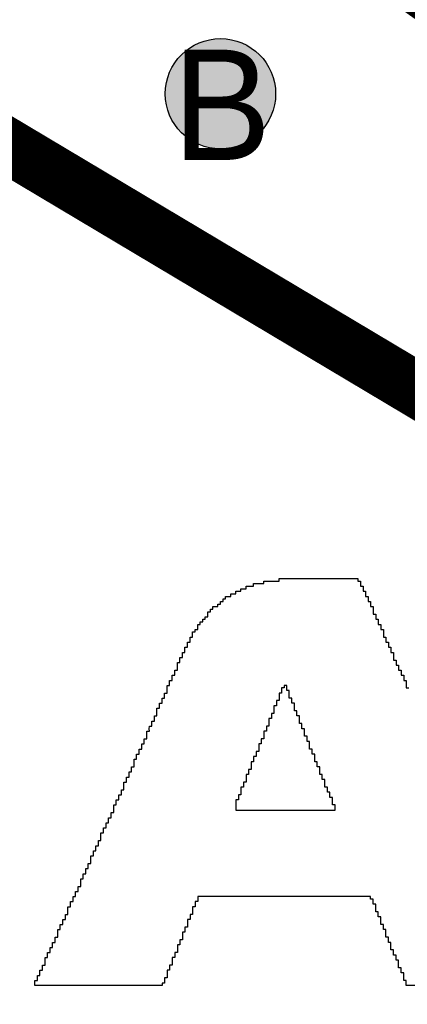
# Model space of a CAD drawing. Header units: millimetres. Extents: x -1.5 to 11.1, y -3 to 5.
# Tile 21 of 256: x 0.7636 to 0.8339, y 0.785 to 0.9634. Entities that reach past the tile are written whole.
import ezdxf

# ---------------------------------------------------------------- set-up
doc = ezdxf.new("R2010")
doc.units = ezdxf.units.MM
doc.header["$MEASUREMENT"] = 0
for name, color, linetype, true_color in [('BottomLayer', 5, 'Continuous', 0x0000ff), ('Document', 7, 'Continuous', 0x7f7f00), ('DrillDrawing', 1, 'Continuous', 0xff0000), ('Metal_2', 7, 'Continuous', 0x7f0000), ('Metal_3', 7, 'Continuous', 0x3f7f00), ('TopLayer', 1, 'Continuous', 0xff0000), ('TopOverlay', 2, 'Continuous', 0xffff00)]:
    doc.layers.add(name, color=color, linetype=linetype, true_color=true_color)
doc.styles.add('textstyle105', font='txt')
doc.styles.add('textstyle207', font='txt')

# ---------------------------------------------------------------- blocks, each defined once
blk = doc.blocks.new('GRF_2021_F____17')
at = {"layer": 'TopOverlay'}
for p, q in [((0.20463, 0.03527), (0.20463, 0.03573)), ((0.20463, 0.03573), (0.20601, 0.03573)), ((0.20601, 0.03573), (0.20601, 0.0362)), ((0.20601, 0.0362), (0.20785, 0.0362)), ((0.20785, 0.0362), (0.20785, 0.03666)), ((0.20785, 0.03666), (0.21062, 0.03666)), ((0.21062, 0.03666), (0.21062, 0.03712)), ((0.21062, 0.03712), (0.22491, 0.03712)), ((0.22491, 0.03712), (0.22491, 0.03666)), ((0.22491, 0.03666), (0.22538, 0.03666)), ((0.22538, 0.03666), (0.22538, 0.0362)), ((0.22538, 0.0362), (0.22538, 0.03573)), ((0.22538, 0.03573), (0.22584, 0.03573)), ((0.22584, 0.03573), (0.22584, 0.03527)), ((0.20186, 0.03389), (0.20186, 0.03435)), ((0.20186, 0.03435), (0.20278, 0.03435)), ((0.20278, 0.03435), (0.20278, 0.03481)), ((0.20278, 0.03481), (0.2037, 0.03481)), ((0.2037, 0.03481), (0.2037, 0.03527)), ((0.2037, 0.03527), (0.20463, 0.03527)), ((0.22584, 0.03527), (0.22584, 0.03481)), ((0.22584, 0.03481), (0.2263, 0.03481)), ((0.2263, 0.03481), (0.2263, 0.03435)), ((0.2263, 0.03435), (0.2263, 0.03389)), ((0.19955, 0.03205), (0.19955, 0.03251)), ((0.19955, 0.03251), (0.20002, 0.03251)), ((0.20002, 0.03251), (0.20002, 0.03297)), ((0.20002, 0.03297), (0.20048, 0.03297)), ((0.20048, 0.03297), (0.20048, 0.03343)), ((0.20048, 0.03343), (0.20094, 0.03343)), ((0.20094, 0.03343), (0.20094, 0.03389)), ((0.20094, 0.03389), (0.20186, 0.03389)), ((0.2263, 0.03389), (0.22676, 0.03389)), ((0.22676, 0.03389), (0.22676, 0.03343)), ((0.22676, 0.03343), (0.22676, 0.03297)), ((0.22676, 0.03297), (0.22722, 0.03297)), ((0.22722, 0.03297), (0.22722, 0.03251)), ((0.22722, 0.03251), (0.22722, 0.03205)), ((0.19771, 0.03066), (0.19771, 0.03112)), ((0.19771, 0.03112), (0.19817, 0.03112)), ((0.19771, 0.0302), (0.19771, 0.03066)), ((0.19817, 0.03112), (0.19817, 0.03159)), ((0.19817, 0.03159), (0.19863, 0.03159)), ((0.19863, 0.03159), (0.19863, 0.03205)), ((0.19863, 0.03205), (0.19955, 0.03205)), ((0.22722, 0.03205), (0.22768, 0.03205)), ((0.22768, 0.03205), (0.22768, 0.03159)), ((0.22768, 0.03159), (0.22768, 0.03112)), ((0.22768, 0.03112), (0.22768, 0.03066)), ((0.22768, 0.03066), (0.22814, 0.03066)), ((0.22814, 0.03066), (0.22814, 0.0302)), ((0.19587, 0.02836), (0.19587, 0.02882)), ((0.19587, 0.02882), (0.19633, 0.02882)), ((0.19633, 0.02882), (0.19633, 0.02928)), ((0.19633, 0.02928), (0.19679, 0.02928)), ((0.19679, 0.02928), (0.19679, 0.02974)), ((0.19679, 0.02974), (0.19725, 0.02974)), ((0.19725, 0.02974), (0.19725, 0.0302)), ((0.19725, 0.0302), (0.19771, 0.0302)), ((0.22814, 0.0302), (0.22814, 0.02974)), ((0.22814, 0.02974), (0.2286, 0.02974)), ((0.2286, 0.02974), (0.2286, 0.02928)), ((0.2286, 0.02928), (0.2286, 0.02882)), ((0.2286, 0.02882), (0.22906, 0.02882)), ((0.22906, 0.02882), (0.22906, 0.02836)), ((0.19494, 0.02697), (0.19494, 0.02744)), ((0.19494, 0.02744), (0.1954, 0.02744)), ((0.19494, 0.02651), (0.19494, 0.02697)), ((0.1954, 0.02744), (0.1954, 0.0279)), ((0.1954, 0.0279), (0.19587, 0.0279)), ((0.19587, 0.0279), (0.19587, 0.02836)), ((0.22906, 0.02836), (0.22906, 0.0279)), ((0.22906, 0.0279), (0.22953, 0.0279)), ((0.22953, 0.0279), (0.22953, 0.02744)), ((0.22953, 0.02744), (0.22953, 0.02697)), ((0.22953, 0.02697), (0.22953, 0.02651)), ((0.19402, 0.02513), (0.19402, 0.02559)), ((0.19402, 0.02559), (0.19448, 0.02559)), ((0.19402, 0.02467), (0.19402, 0.02513)), ((0.19448, 0.02605), (0.19448, 0.02651)), ((0.19448, 0.02651), (0.19494, 0.02651)), ((0.19448, 0.02559), (0.19448, 0.02605)), ((0.22953, 0.02651), (0.22999, 0.02651)), ((0.22999, 0.02651), (0.22999, 0.02605)), ((0.22999, 0.02605), (0.22999, 0.02559)), ((0.22999, 0.02559), (0.23045, 0.02559)), ((0.23045, 0.02559), (0.23045, 0.02513)), ((0.23045, 0.02513), (0.23045, 0.02467)), ((0.1931, 0.02329), (0.1931, 0.02375)), ((0.1931, 0.02375), (0.19356, 0.02375)), ((0.1931, 0.02282), (0.1931, 0.02329)), ((0.19356, 0.02421), (0.19356, 0.02467)), ((0.19356, 0.02467), (0.19402, 0.02467)), ((0.19356, 0.02375), (0.19356, 0.02421)), ((0.23045, 0.02467), (0.23091, 0.02467)), ((0.23091, 0.02467), (0.23091, 0.02421)), ((0.23091, 0.02421), (0.23091, 0.02375)), ((0.23091, 0.02375), (0.23137, 0.02375)), ((0.23137, 0.02375), (0.23137, 0.02329)), ((0.23137, 0.02329), (0.23137, 0.02282)), ((0.19218, 0.02144), (0.19218, 0.0219)), ((0.19218, 0.0219), (0.19264, 0.0219)), ((0.19218, 0.02098), (0.19218, 0.02144)), ((0.19264, 0.02236), (0.19264, 0.02282)), ((0.19264, 0.02282), (0.1931, 0.02282)), ((0.19264, 0.0219), (0.19264, 0.02236)), ((0.23137, 0.02282), (0.23137, 0.02236)), ((0.23137, 0.02236), (0.23183, 0.02236)), ((0.23183, 0.02236), (0.23183, 0.0219)), ((0.23183, 0.0219), (0.23183, 0.02144)), ((0.23183, 0.02144), (0.23229, 0.02144)), ((0.23229, 0.02144), (0.23229, 0.02098)), ((0.19172, 0.02006), (0.19172, 0.02052)), ((0.19172, 0.02052), (0.19218, 0.02052)), ((0.19172, 0.0196), (0.19172, 0.02006)), ((0.19218, 0.02052), (0.19218, 0.02098)), ((0.23229, 0.02098), (0.23229, 0.02052)), ((0.23229, 0.02052), (0.23275, 0.02052)), ((0.23275, 0.02052), (0.23275, 0.02006)), ((0.23275, 0.02006), (0.23275, 0.0196)), ((0.19079, 0.01821), (0.19079, 0.01867)), ((0.19079, 0.01867), (0.19125, 0.01867)), ((0.19079, 0.01775), (0.19079, 0.01821)), ((0.19125, 0.01914), (0.19125, 0.0196)), ((0.19125, 0.0196), (0.19172, 0.0196)), ((0.19125, 0.01867), (0.19125, 0.01914)), ((0.23275, 0.0196), (0.23321, 0.0196)), ((0.23321, 0.0196), (0.23321, 0.01914)), ((0.23321, 0.01914), (0.23321, 0.01867)), ((0.23321, 0.01867), (0.23368, 0.01867)), ((0.23368, 0.01867), (0.23368, 0.01821)), ((0.23368, 0.01821), (0.23368, 0.01775)), ((0.18987, 0.01591), (0.18987, 0.01637)), ((0.18987, 0.01637), (0.19033, 0.01637)), ((0.19033, 0.01729), (0.19033, 0.01775)), ((0.19033, 0.01775), (0.19079, 0.01775)), ((0.19033, 0.01683), (0.19033, 0.01729)), ((0.19033, 0.01637), (0.19033, 0.01683)), ((0.21108, 0.01637), (0.21062, 0.01637)), ((0.21062, 0.01637), (0.21062, 0.01591)), ((0.21154, 0.01729), (0.21108, 0.01729)), ((0.21108, 0.01729), (0.21108, 0.01683)), ((0.21108, 0.01683), (0.21108, 0.01637)), ((0.212, 0.01775), (0.21154, 0.01775)), ((0.21154, 0.01775), (0.21154, 0.01729)), ((0.212, 0.01729), (0.212, 0.01775)), ((0.212, 0.01683), (0.212, 0.01729)), ((0.21247, 0.01683), (0.212, 0.01683)), ((0.21247, 0.01637), (0.21247, 0.01683)), ((0.21247, 0.01591), (0.21247, 0.01637)), ((0.23368, 0.01775), (0.23368, 0.01729)), ((0.23368, 0.01729), (0.23414, 0.01729)), ((0.18895, 0.01406), (0.18895, 0.01452)), ((0.18895, 0.01452), (0.18941, 0.01452)), ((0.18941, 0.01499), (0.18941, 0.01545)), ((0.18941, 0.01545), (0.18987, 0.01545)), ((0.18941, 0.01452), (0.18941, 0.01499)), ((0.18987, 0.01545), (0.18987, 0.01591)), ((0.21062, 0.01499), (0.21016, 0.01499)), ((0.21016, 0.01499), (0.21016, 0.01452)), ((0.21016, 0.01452), (0.21016, 0.01406)), ((0.21062, 0.01591), (0.21062, 0.01545)), ((0.21062, 0.01545), (0.21062, 0.01499)), ((0.21247, 0.01545), (0.21247, 0.01591)), ((0.21293, 0.01545), (0.21247, 0.01545)), ((0.21293, 0.01499), (0.21293, 0.01545)), ((0.21293, 0.01452), (0.21293, 0.01499)), ((0.21339, 0.01452), (0.21293, 0.01452)), ((0.21339, 0.01406), (0.21339, 0.01452)), ((0.18849, 0.01314), (0.18849, 0.0136)), ((0.18849, 0.0136), (0.18895, 0.0136)), ((0.18849, 0.01268), (0.18849, 0.01314)), ((0.18849, 0.01222), (0.18849, 0.01268)), ((0.18895, 0.0136), (0.18895, 0.01406)), ((0.2097, 0.01268), (0.20924, 0.01268)), ((0.20924, 0.01268), (0.20924, 0.01222)), ((0.21016, 0.01406), (0.2097, 0.01406)), ((0.2097, 0.01406), (0.2097, 0.0136)), ((0.2097, 0.0136), (0.2097, 0.01314)), ((0.2097, 0.01314), (0.2097, 0.01268)), ((0.21339, 0.0136), (0.21339, 0.01406)), ((0.21339, 0.01314), (0.21339, 0.0136)), ((0.21385, 0.01314), (0.21339, 0.01314)), ((0.21385, 0.01268), (0.21385, 0.01314)), ((0.21385, 0.01222), (0.21385, 0.01268)), ((0.18757, 0.01084), (0.18757, 0.0113)), ((0.18757, 0.0113), (0.18803, 0.0113)), ((0.18757, 0.01037), (0.18757, 0.01084)), ((0.18803, 0.01176), (0.18803, 0.01222)), ((0.18803, 0.01222), (0.18849, 0.01222)), ((0.18803, 0.0113), (0.18803, 0.01176)), ((0.20924, 0.01176), (0.20878, 0.01176)), ((0.20878, 0.01176), (0.20878, 0.0113)), ((0.20878, 0.0113), (0.20878, 0.01084)), ((0.20878, 0.01084), (0.20878, 0.01037)), ((0.20924, 0.01222), (0.20924, 0.01176)), ((0.21431, 0.01222), (0.21385, 0.01222)), ((0.21431, 0.01176), (0.21431, 0.01222)), ((0.21431, 0.0113), (0.21431, 0.01176)), ((0.21431, 0.01084), (0.21431, 0.0113)), ((0.21477, 0.01084), (0.21431, 0.01084)), ((0.21477, 0.01037), (0.21477, 0.01084)), ((0.18664, 0.00899), (0.18664, 0.00945)), ((0.18664, 0.00945), (0.18711, 0.00945)), ((0.18664, 0.00853), (0.18664, 0.00899)), ((0.1871, 0.00991), (0.18711, 0.01037)), ((0.18711, 0.00945), (0.1871, 0.00991)), ((0.18711, 0.01037), (0.18757, 0.01037)), ((0.20832, 0.00945), (0.20785, 0.00945)), ((0.20785, 0.00945), (0.20785, 0.00899)), ((0.20785, 0.00899), (0.20785, 0.00853)), ((0.20878, 0.01037), (0.20832, 0.01037)), ((0.20832, 0.01037), (0.20832, 0.00991)), ((0.20832, 0.00991), (0.20832, 0.00945)), ((0.21477, 0.00991), (0.21477, 0.01037)), ((0.21523, 0.00991), (0.21477, 0.00991)), ((0.21523, 0.00945), (0.21523, 0.00991)), ((0.21523, 0.00899), (0.21523, 0.00945)), ((0.21523, 0.00853), (0.21523, 0.00899)), ((0.18572, 0.00669), (0.18572, 0.00715)), ((0.18572, 0.00715), (0.18618, 0.00715)), ((0.18618, 0.00761), (0.18618, 0.00807)), ((0.18618, 0.00807), (0.18664, 0.00807)), ((0.18618, 0.00715), (0.18618, 0.00761)), ((0.18664, 0.00807), (0.18664, 0.00853)), ((0.20739, 0.00715), (0.20693, 0.00715)), ((0.20693, 0.00715), (0.20693, 0.00669)), ((0.20785, 0.00807), (0.20739, 0.00807)), ((0.20739, 0.00807), (0.20739, 0.00761)), ((0.20739, 0.00761), (0.20739, 0.00715)), ((0.20785, 0.00853), (0.20785, 0.00807)), ((0.21569, 0.00853), (0.21523, 0.00853)), ((0.21569, 0.00807), (0.21569, 0.00853)), ((0.21569, 0.00761), (0.21569, 0.00807)), ((0.21615, 0.00761), (0.21569, 0.00761)), ((0.21615, 0.00715), (0.21615, 0.00761)), ((0.21615, 0.00669), (0.21615, 0.00715)), ((0.18526, 0.00576), (0.18526, 0.00622)), ((0.18526, 0.00622), (0.18572, 0.00622)), ((0.18526, 0.0053), (0.18526, 0.00576)), ((0.18572, 0.00622), (0.18572, 0.00669)), ((0.20693, 0.00576), (0.20647, 0.00576)), ((0.20647, 0.00576), (0.20647, 0.0053)), ((0.20693, 0.00669), (0.20693, 0.00622)), ((0.20693, 0.00622), (0.20693, 0.00576)), ((0.21615, 0.00622), (0.21615, 0.00669)), ((0.21662, 0.00622), (0.21615, 0.00622)), ((0.21662, 0.00576), (0.21662, 0.00622)), ((0.21662, 0.0053), (0.21662, 0.00576)), ((0.18434, 0.00392), (0.18434, 0.00438)), ((0.18434, 0.00438), (0.1848, 0.00438)), ((0.18434, 0.00346), (0.18434, 0.00392)), ((0.1848, 0.00484), (0.1848, 0.0053)), ((0.1848, 0.0053), (0.18526, 0.0053)), ((0.1848, 0.00438), (0.1848, 0.00484)), ((0.20601, 0.00392), (0.20555, 0.00392)), ((0.20555, 0.00392), (0.20555, 0.00346)), ((0.20647, 0.00484), (0.20601, 0.00484)), ((0.20601, 0.00484), (0.20601, 0.00438)), ((0.20601, 0.00438), (0.20601, 0.00392)), ((0.20647, 0.0053), (0.20647, 0.00484)), ((0.21708, 0.0053), (0.21662, 0.0053)), ((0.21708, 0.00484), (0.21708, 0.0053)), ((0.21708, 0.00438), (0.21708, 0.00484)), ((0.21708, 0.00392), (0.21708, 0.00438)), ((0.21754, 0.00392), (0.21708, 0.00392)), ((0.21754, 0.00346), (0.21754, 0.00392)), ((0.18342, 0.00161), (0.18342, 0.00207)), ((0.18342, 0.00207), (0.18388, 0.00207)), ((0.18388, 0.00254), (0.18388, 0.003)), ((0.18388, 0.003), (0.18434, 0.003)), ((0.18388, 0.00207), (0.18388, 0.00254)), ((0.18434, 0.003), (0.18434, 0.00346)), ((0.20555, 0.00254), (0.20509, 0.00254)), ((0.20509, 0.00254), (0.20509, 0.00207)), ((0.20509, 0.00207), (0.20509, 0.00161)), ((0.20555, 0.00346), (0.20555, 0.003)), ((0.20555, 0.003), (0.20555, 0.00254)), ((0.21754, 0.003), (0.21754, 0.00346)), ((0.218, 0.003), (0.21754, 0.003)), ((0.218, 0.00254), (0.218, 0.003)), ((0.218, 0.00207), (0.218, 0.00254)), ((0.218, 0.00161), (0.218, 0.00207)), ((0.18249, -0.00023), (0.18249, 0.00023)), ((0.18249, 0.00023), (0.18296, 0.00023)), ((0.18296, 0.00069), (0.18296, 0.00115)), ((0.18296, 0.00115), (0.18342, 0.00115)), ((0.18296, 0.00023), (0.18296, 0.00069)), ((0.18342, 0.00115), (0.18342, 0.00161)), ((0.20463, 0.00023), (0.20417, 0.00023)), ((0.20417, 0.00023), (0.20417, -0.00023)), ((0.20509, 0.00161), (0.20463, 0.00161)), ((0.20463, 0.00161), (0.20463, 0.00115)), ((0.20463, 0.00115), (0.20463, 0.00069)), ((0.20463, 0.00069), (0.20463, 0.00023)), ((0.21846, 0.00161), (0.218, 0.00161)), ((0.21846, 0.00115), (0.21846, 0.00161)), ((0.21846, 0.00069), (0.21846, 0.00115)), ((0.21892, 0.00069), (0.21846, 0.00069)), ((0.21892, 0.00023), (0.21892, 0.00069)), ((0.21892, -0.00023), (0.21892, 0.00023)), ((0.18203, -0.00161), (0.18203, -0.00115)), ((0.18203, -0.00115), (0.18249, -0.00115)), ((0.18203, -0.00207), (0.18203, -0.00161)), ((0.18249, -0.00069), (0.18249, -0.00023)), ((0.18249, -0.00115), (0.18249, -0.00069)), ((0.20417, -0.00069), (0.2037, -0.00069)), ((0.2037, -0.00069), (0.2037, -0.00115)), ((0.2037, -0.00115), (0.2037, -0.00161)), ((0.2037, -0.00161), (0.2037, -0.00207)), ((0.20417, -0.00023), (0.20417, -0.00069)), ((0.21892, -0.00069), (0.21892, -0.00023)), ((0.21938, -0.00069), (0.21892, -0.00069)), ((0.21938, -0.00115), (0.21938, -0.00069)), ((0.21938, -0.00161), (0.21938, -0.00115)), ((0.21984, -0.00161), (0.21938, -0.00161)), ((0.21984, -0.00207), (0.21984, -0.00161)), ((0.18111, -0.00346), (0.18111, -0.003)), ((0.18111, -0.003), (0.18157, -0.003)), ((0.18111, -0.00392), (0.18111, -0.00346)), ((0.18157, -0.00254), (0.18157, -0.00207)), ((0.18157, -0.00207), (0.18203, -0.00207)), ((0.18157, -0.003), (0.18157, -0.00254)), ((0.20324, -0.003), (0.20278, -0.003)), ((0.20278, -0.003), (0.20278, -0.00346)), ((0.20278, -0.00346), (0.20278, -0.00392)), ((0.2037, -0.00207), (0.20324, -0.00207)), ((0.20324, -0.00207), (0.20324, -0.00254)), ((0.20324, -0.00254), (0.20324, -0.003)), ((0.21984, -0.00254), (0.21984, -0.00207)), ((0.2203, -0.00254), (0.21984, -0.00254)), ((0.2203, -0.003), (0.2203, -0.00254)), ((0.2203, -0.00346), (0.2203, -0.003)), ((0.2203, -0.00392), (0.2203, -0.00346)), ((0.18019, -0.00576), (0.18019, -0.0053)), ((0.18019, -0.0053), (0.18065, -0.0053)), ((0.18065, -0.00438), (0.18065, -0.00392)), ((0.18065, -0.00392), (0.18111, -0.00392)), ((0.18065, -0.00484), (0.18065, -0.00438)), ((0.18065, -0.0053), (0.18065, -0.00484)), ((0.20278, -0.00392), (0.20278, -0.00438)), ((0.20278, -0.00438), (0.20278, -0.00484)), ((0.20278, -0.00484), (0.22076, -0.00484)), ((0.22076, -0.00392), (0.2203, -0.00392)), ((0.22076, -0.00438), (0.22076, -0.00392)), ((0.22076, -0.00484), (0.22076, -0.00438)), ((0.17973, -0.00669), (0.17973, -0.00622)), ((0.17973, -0.00622), (0.18019, -0.00622)), ((0.17973, -0.00715), (0.17973, -0.00669)), ((0.18019, -0.00622), (0.18019, -0.00576)), ((0.17881, -0.00853), (0.17881, -0.00807)), ((0.17881, -0.00807), (0.17927, -0.00807)), ((0.17881, -0.00899), (0.17881, -0.00853)), ((0.17927, -0.00761), (0.17927, -0.00715)), ((0.17927, -0.00715), (0.17973, -0.00715)), ((0.17927, -0.00807), (0.17927, -0.00761)), ((0.17788, -0.01084), (0.17788, -0.01037)), ((0.17788, -0.01037), (0.17834, -0.01037)), ((0.17834, -0.00945), (0.17834, -0.00899)), ((0.17834, -0.00899), (0.17881, -0.00899)), ((0.17834, -0.00991), (0.17834, -0.00945)), ((0.17834, -0.01037), (0.17834, -0.00991)), ((0.17696, -0.01268), (0.17696, -0.01222)), ((0.17696, -0.01222), (0.17742, -0.01222)), ((0.17742, -0.01176), (0.17742, -0.0113)), ((0.17742, -0.0113), (0.17788, -0.0113)), ((0.17742, -0.01222), (0.17742, -0.01176)), ((0.17788, -0.0113), (0.17788, -0.01084)), ((0.1765, -0.0136), (0.1765, -0.01314)), ((0.1765, -0.01314), (0.17696, -0.01314)), ((0.1765, -0.01406), (0.1765, -0.0136)), ((0.1765, -0.01452), (0.1765, -0.01406)), ((0.17696, -0.01314), (0.17696, -0.01268)), ((0.17558, -0.01591), (0.17558, -0.01545)), ((0.17558, -0.01545), (0.17604, -0.01545)), ((0.17558, -0.01637), (0.17558, -0.01591)), ((0.17604, -0.01499), (0.17604, -0.01452)), ((0.17604, -0.01452), (0.1765, -0.01452)), ((0.17604, -0.01545), (0.17604, -0.01499)), ((0.17466, -0.01775), (0.17466, -0.01729)), ((0.17466, -0.01729), (0.17512, -0.01729)), ((0.17466, -0.01821), (0.17466, -0.01775)), ((0.17512, -0.01683), (0.17512, -0.01637)), ((0.17512, -0.01637), (0.17558, -0.01637)), ((0.17512, -0.01729), (0.17512, -0.01683)), ((0.17373, -0.02006), (0.17373, -0.0196)), ((0.17373, -0.0196), (0.17419, -0.0196)), ((0.17419, -0.01914), (0.17419, -0.01867)), ((0.17419, -0.01867), (0.17466, -0.01867)), ((0.17419, -0.0196), (0.17419, -0.01914)), ((0.17466, -0.01867), (0.17466, -0.01821)), ((0.17327, -0.02098), (0.17327, -0.02052)), ((0.17327, -0.02052), (0.17373, -0.02052)), ((0.17327, -0.02144), (0.17327, -0.02098)), ((0.17373, -0.02052), (0.17373, -0.02006)), ((0.22722, -0.02052), (0.19587, -0.02052)), ((0.19587, -0.02052), (0.19587, -0.02098)), ((0.19587, -0.02098), (0.19587, -0.02144)), ((0.22722, -0.02098), (0.22722, -0.02052)), ((0.22768, -0.02098), (0.22722, -0.02098)), ((0.22768, -0.02144), (0.22768, -0.02098)), ((0.17235, -0.02282), (0.17235, -0.02236)), ((0.17235, -0.02236), (0.17281, -0.02236)), ((0.17235, -0.02329), (0.17235, -0.02282)), ((0.17281, -0.0219), (0.17281, -0.02144)), ((0.17281, -0.02144), (0.17327, -0.02144)), ((0.17281, -0.02236), (0.17281, -0.0219)), ((0.1954, -0.02236), (0.19494, -0.02236)), ((0.19494, -0.02236), (0.19494, -0.02282)), ((0.19494, -0.02282), (0.19494, -0.02329)), ((0.19587, -0.02144), (0.1954, -0.02144)), ((0.1954, -0.02144), (0.1954, -0.0219)), ((0.1954, -0.0219), (0.1954, -0.02236)), ((0.22768, -0.0219), (0.22768, -0.02144)), ((0.22814, -0.0219), (0.22768, -0.0219)), ((0.22814, -0.02236), (0.22814, -0.0219)), ((0.22814, -0.02282), (0.22814, -0.02236)), ((0.22814, -0.02329), (0.22814, -0.02282)), ((0.17143, -0.02513), (0.17143, -0.02467)), ((0.17143, -0.02467), (0.17189, -0.02467)), ((0.17189, -0.02421), (0.17189, -0.02375)), ((0.17189, -0.02375), (0.17235, -0.02375)), ((0.17189, -0.02467), (0.17189, -0.02421)), ((0.17235, -0.02375), (0.17235, -0.02329)), ((0.19448, -0.02467), (0.19402, -0.02467)), ((0.19402, -0.02467), (0.19402, -0.02513)), ((0.19494, -0.02375), (0.19448, -0.02375)), ((0.19448, -0.02375), (0.19448, -0.02421)), ((0.19448, -0.02421), (0.19448, -0.02467)), ((0.19494, -0.02329), (0.19494, -0.02375)), ((0.2286, -0.02329), (0.22814, -0.02329)), ((0.2286, -0.02375), (0.2286, -0.02329)), ((0.2286, -0.02421), (0.2286, -0.02375)), ((0.22906, -0.02421), (0.2286, -0.02421)), ((0.22906, -0.02467), (0.22906, -0.02421)), ((0.22906, -0.02513), (0.22906, -0.02467)), ((0.17051, -0.02697), (0.17051, -0.02651)), ((0.17051, -0.02651), (0.17097, -0.02651)), ((0.17097, -0.02605), (0.17097, -0.02559)), ((0.17097, -0.02559), (0.17143, -0.02559)), ((0.17097, -0.02651), (0.17097, -0.02605)), ((0.17143, -0.02559), (0.17143, -0.02513)), ((0.19402, -0.02605), (0.19356, -0.02605)), ((0.19356, -0.02605), (0.19356, -0.02651)), ((0.19356, -0.02651), (0.19356, -0.02697)), ((0.19402, -0.02513), (0.19402, -0.02559)), ((0.19402, -0.02559), (0.19402, -0.02605)), ((0.22906, -0.02559), (0.22906, -0.02513)), ((0.22953, -0.02559), (0.22906, -0.02559)), ((0.22953, -0.02605), (0.22953, -0.02559)), ((0.22953, -0.02651), (0.22953, -0.02605)), ((0.22999, -0.02651), (0.22953, -0.02651)), ((0.22999, -0.02697), (0.22999, -0.02651)), ((0.17004, -0.02836), (0.17004, -0.0279)), ((0.17004, -0.0279), (0.17051, -0.0279)), ((0.17004, -0.02882), (0.17004, -0.02836)), ((0.17051, -0.02744), (0.17051, -0.02697)), ((0.17051, -0.0279), (0.17051, -0.02744)), ((0.1931, -0.02836), (0.19264, -0.02836)), ((0.19264, -0.02836), (0.19264, -0.02882)), ((0.19356, -0.02697), (0.1931, -0.02697)), ((0.1931, -0.02697), (0.1931, -0.02744)), ((0.1931, -0.02744), (0.1931, -0.0279)), ((0.1931, -0.0279), (0.1931, -0.02836)), ((0.22999, -0.02744), (0.22999, -0.02697)), ((0.22999, -0.0279), (0.22999, -0.02744)), ((0.23045, -0.0279), (0.22999, -0.0279)), ((0.23045, -0.02836), (0.23045, -0.0279)), ((0.23045, -0.02882), (0.23045, -0.02836)), ((0.16912, -0.0302), (0.16912, -0.02974)), ((0.16912, -0.02974), (0.16958, -0.02974)), ((0.16912, -0.03066), (0.16912, -0.0302)), ((0.16958, -0.02928), (0.16958, -0.02882)), ((0.16958, -0.02882), (0.17004, -0.02882)), ((0.16958, -0.02974), (0.16958, -0.02928)), ((0.19264, -0.02928), (0.19218, -0.02928)), ((0.19218, -0.02928), (0.19218, -0.02974)), ((0.19218, -0.02974), (0.19218, -0.0302)), ((0.19218, -0.0302), (0.19218, -0.03066)), ((0.19264, -0.02882), (0.19264, -0.02928)), ((0.23091, -0.02882), (0.23045, -0.02882)), ((0.23091, -0.02928), (0.23091, -0.02882)), ((0.23091, -0.02974), (0.23091, -0.02928)), ((0.23091, -0.0302), (0.23091, -0.02974)), ((0.23137, -0.0302), (0.23091, -0.0302)), ((0.23137, -0.03066), (0.23137, -0.0302)), ((0.1682, -0.03205), (0.1682, -0.03159)), ((0.1682, -0.03159), (0.16866, -0.03159)), ((0.1682, -0.03251), (0.1682, -0.03205)), ((0.16866, -0.03112), (0.16866, -0.03066)), ((0.16866, -0.03066), (0.16912, -0.03066)), ((0.16866, -0.03159), (0.16866, -0.03112)), ((0.19172, -0.03159), (0.19125, -0.03159)), ((0.19125, -0.03159), (0.19125, -0.03205)), ((0.19125, -0.03205), (0.19125, -0.03251)), ((0.19218, -0.03066), (0.19172, -0.03066)), ((0.19172, -0.03066), (0.19172, -0.03112)), ((0.19172, -0.03112), (0.19172, -0.03159)), ((0.23137, -0.03112), (0.23137, -0.03066)), ((0.23183, -0.03112), (0.23137, -0.03112)), ((0.23183, -0.03159), (0.23183, -0.03112)), ((0.23183, -0.03205), (0.23183, -0.03159)), ((0.23229, -0.03205), (0.23183, -0.03205)), ((0.23229, -0.03251), (0.23229, -0.03205)), ((0.16728, -0.03435), (0.16728, -0.03389)), ((0.16728, -0.03389), (0.16774, -0.03389)), ((0.16774, -0.03343), (0.16774, -0.03297)), ((0.16774, -0.03297), (0.1682, -0.03297)), ((0.16774, -0.03389), (0.16774, -0.03343)), ((0.1682, -0.03297), (0.1682, -0.03251)), ((0.19079, -0.03389), (0.19033, -0.03389)), ((0.19033, -0.03389), (0.19033, -0.03435)), ((0.19125, -0.03297), (0.19079, -0.03297)), ((0.19079, -0.03297), (0.19079, -0.03343)), ((0.19079, -0.03343), (0.19079, -0.03389)), ((0.19125, -0.03251), (0.19125, -0.03297)), ((0.23229, -0.03297), (0.23229, -0.03251)), ((0.23229, -0.03343), (0.23229, -0.03297)), ((0.23275, -0.03343), (0.23229, -0.03343)), ((0.23275, -0.03389), (0.23275, -0.03343)), ((0.23275, -0.03435), (0.23275, -0.03389)), ((0.16682, -0.03527), (0.16682, -0.03481)), ((0.16682, -0.03481), (0.16728, -0.03481)), ((0.16682, -0.03573), (0.16682, -0.03527)), ((0.16728, -0.03481), (0.16728, -0.03435)), ((0.19033, -0.03527), (0.18987, -0.03527)), ((0.18987, -0.03527), (0.18987, -0.03573)), ((0.19033, -0.03435), (0.19033, -0.03481)), ((0.19033, -0.03481), (0.19033, -0.03527)), ((0.23321, -0.03435), (0.23275, -0.03435)), ((0.23321, -0.03481), (0.23321, -0.03435)), ((0.23321, -0.03527), (0.23321, -0.03481)), ((0.23321, -0.03573), (0.23321, -0.03527)), ((0.16636, -0.0362), (0.16636, -0.03573)), ((0.16636, -0.03573), (0.16682, -0.03573)), ((0.16636, -0.03666), (0.16636, -0.0362)), ((0.18941, -0.03666), (0.16636, -0.03666)), ((0.18987, -0.0362), (0.18941, -0.0362)), ((0.18941, -0.0362), (0.18941, -0.03666)), ((0.18987, -0.03573), (0.18987, -0.0362)), ((0.23368, -0.03573), (0.23321, -0.03573)), ((0.23368, -0.0362), (0.23368, -0.03573)), ((0.23368, -0.03666), (0.23368, -0.0362)), ((0.25811, -0.03666), (0.23368, -0.03666))]:
    blk.add_line(p, q, dxfattribs=at)

msp = doc.modelspace()

# ---------------------------------------------------------------- hatches: boundary and pattern name
at = {"layer": 'BottomLayer', "true_color": 0x0000ff}
h = msp.add_hatch(color=5, dxfattribs=at)
edge = h.paths.add_edge_path(flags=0)
edge.add_arc((0.8, 0.95), 0.01, 0, 360)
at = {"layer": 'Metal_2', "true_color": 0x7f0000}
h = msp.add_hatch(color=16, dxfattribs=at)
edge = h.paths.add_edge_path(flags=0)
edge.add_arc((0.8, 0.95), 0.01, 0, 360)
at = {"layer": 'Metal_3', "true_color": 0x3f7f00}
h = msp.add_hatch(color=76, dxfattribs=at)
edge = h.paths.add_edge_path(flags=0)
edge.add_arc((0.8, 0.95), 0.01, 0, 360)
at = {"layer": 'TopLayer', "true_color": 0xff0000}
h = msp.add_hatch(color=1, dxfattribs=at)
edge = h.paths.add_edge_path(flags=0)
edge.add_arc((0.8, 0.95), 0.01, 0, 360)

# ---------------------------------------------------------------- linework, layer by layer
at = {"layer": 'BottomLayer', "color": 5, "true_color": 0x0000ff}
msp.add_circle((0.8, 0.95), 0.01, dxfattribs=at)
at = {"layer": 'Document'}
for points in [[(0.29221, 1.22047, 0.01, 0.01, 0), (1.5, 0.5, 0.01, 0.01, 0)], [(0.48028, 1.22047, 0.01, 0.01, 0), (1.5, 0.5, 0.01, 0.01, 0)]]:
    msp.add_lwpolyline(points, format="xyseb", dxfattribs=at)
at = {"layer": 'Metal_2', "color": 16, "true_color": 0x7f0000}
msp.add_circle((0.8, 0.95), 0.01, dxfattribs=at)
at = {"layer": 'Metal_3', "color": 76, "true_color": 0x3f7f00}
msp.add_circle((0.8, 0.95), 0.01, dxfattribs=at)
at = {"layer": 'TopLayer', "color": 1, "true_color": 0xff0000}
msp.add_circle((0.8, 0.95), 0.01, dxfattribs=at)

# ---------------------------------------------------------------- block references
msp.add_blockref('GRF_2021_F____17', (0.6, 0.825))

# ---------------------------------------------------------------- texts
at = {"layer": 'DrillDrawing', "style": 'textstyle207'}
msp.add_text('B', height=0.02, dxfattribs=at).set_placement((0.79134, 0.938))
at = {"layer": 'TopOverlay', "style": 'textstyle105'}
msp.add_text('QFN16-30-34-A', height=0.09, dxfattribs=at).set_placement((0.31516, 0.97293))

doc.saveas('drawing.dxf')
